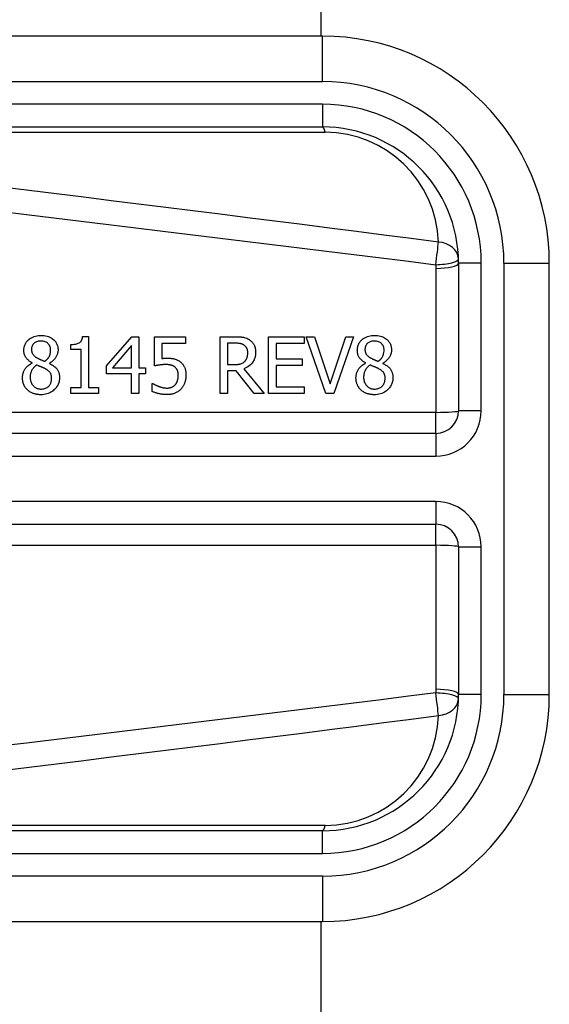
# Model space of a CAD drawing. Header units: inches. Extents: x 6 to 216, y 11 to 118.
# Tile 59 of 212: x 40.733 to 41.193, y 23.77 to 24.624. Entities that reach past the tile are written whole.
import ezdxf

# ---------------------------------------------------------------- set-up
doc = ezdxf.new("R2010")
doc.units = ezdxf.units.IN
doc.header["$MEASUREMENT"] = 0
doc.layers.add('Visible Edges(ANSI)', color=7, linetype='Continuous', lineweight=25)
doc.layers.add('Visible Tangent Edges(ANSI)', color=7, linetype='Continuous', lineweight=25)

msp = doc.modelspace()

# ---------------------------------------------------------------- linework, layer by layer
at = {"layer": 'Visible Edges(ANSI)'}
for p, q in [((40.99476, 49.49387), (40.99476, 24.60959)), ((40.99595, 24.60959), (40.34689, 24.60959)), ((40.34689, 24.53085), (40.99595, 24.53085)), ((41.11406, 24.41274), (41.11406, 24.28477)), ((41.1928, 24.03872), (41.1928, 24.41274)), ((40.78802, 24.34914), (40.79312, 24.34914)), ((40.79312, 24.34914), (40.79312, 24.30479)), ((40.80864, 24.32361), (40.83065, 24.34898)), ((40.83065, 24.34898), (40.83671, 24.34898)), ((40.83671, 24.34898), (40.83671, 24.32198)), ((40.85039, 24.32361), (40.85039, 24.34898)), ((40.85039, 24.34898), (40.87739, 24.34898)), ((40.87739, 24.34898), (40.87739, 24.3432)), ((40.9073, 24.29977), (40.9073, 24.34898)), ((40.9073, 24.34898), (40.91998, 24.34898)), ((40.94929, 24.34898), (40.98008, 24.34898)), ((40.94929, 24.29977), (40.94929, 24.34898)), ((40.98008, 24.34898), (40.98008, 24.34316)), ((40.982, 24.34898), (40.98902, 24.34898)), ((40.99895, 24.29977), (40.982, 24.34898)), ((40.98902, 24.34898), (41.00265, 24.3081)), ((41.00265, 24.3081), (41.01629, 24.34898)), ((41.02295, 24.34898), (41.006, 24.29977)), ((41.01629, 24.34898), (41.02295, 24.34898)), ((40.77785, 24.33777), (40.77785, 24.34228)), ((40.83037, 24.3412), (40.81382, 24.32198)), ((40.83037, 24.32198), (40.83037, 24.3412)), ((40.87739, 24.3432), (40.85673, 24.3432)), ((40.85673, 24.3432), (40.85673, 24.33007)), ((40.92034, 24.34331), (40.91384, 24.34331)), ((40.91384, 24.34331), (40.91384, 24.32481)), ((40.95583, 24.34316), (40.95583, 24.32968)), ((40.98008, 24.34316), (40.95583, 24.34316)), ((40.78678, 24.33777), (40.77785, 24.33777)), ((40.78678, 24.30479), (40.78678, 24.33777)), ((40.74423, 24.32605), (40.74423, 24.32625)), ((40.75922, 24.32597), (40.75922, 24.32577)), ((40.80864, 24.31667), (40.80864, 24.32361)), ((40.91384, 24.32481), (40.91958, 24.32481)), ((40.95583, 24.32968), (40.97845, 24.32968)), ((40.97845, 24.32385), (40.95583, 24.32385)), ((40.95583, 24.32385), (40.95583, 24.30559)), ((40.97845, 24.32968), (40.97845, 24.32385)), ((41.03344, 24.32605), (41.03344, 24.32625)), ((41.04844, 24.32597), (41.04844, 24.32577)), ((40.83037, 24.31667), (40.80864, 24.31667)), ((40.81382, 24.32198), (40.83037, 24.32198)), ((40.83037, 24.29977), (40.83037, 24.31667)), ((40.83671, 24.32198), (40.84257, 24.32198)), ((40.83671, 24.31667), (40.83671, 24.29977)), ((40.84257, 24.31667), (40.83671, 24.31667)), ((40.84257, 24.32198), (40.84257, 24.31667)), ((40.91384, 24.31935), (40.91384, 24.29977)), ((40.92134, 24.31935), (40.91384, 24.31935)), ((40.93689, 24.29977), (40.92134, 24.31935)), ((40.92788, 24.32118), (40.94539, 24.29977)), ((40.84836, 24.3085), (40.84884, 24.3085)), ((40.84836, 24.30152), (40.84836, 24.3085)), ((40.95583, 24.30559), (40.98008, 24.30559)), ((40.98008, 24.30559), (40.98008, 24.29977)), ((40.77785, 24.30479), (40.78678, 24.30479)), ((40.77785, 24.29977), (40.77785, 24.30479)), ((40.80186, 24.29977), (40.77785, 24.29977)), ((40.79312, 24.30479), (40.80186, 24.30479)), ((40.80186, 24.30479), (40.80186, 24.29977)), ((40.83671, 24.29977), (40.83037, 24.29977)), ((40.91384, 24.29977), (40.9073, 24.29977)), ((40.94539, 24.29977), (40.93689, 24.29977)), ((40.98008, 24.29977), (40.94929, 24.29977)), ((41.006, 24.29977), (40.99895, 24.29977)), ((41.09438, 24.26509), (40.4424, 24.26509)), ((40.4424, 24.18637), (41.09438, 24.18637)), ((41.11406, 24.16669), (41.11406, 24.03872)), ((40.99595, 23.92061), (40.34689, 23.92061)), ((40.34689, 23.84187), (40.99595, 23.84187)), ((40.99476, 23.84187), (40.99476, 20.79413))]:
    msp.add_line(p, q, dxfattribs=at)
at = {"layer": 'Visible Edges(ANSI)', "flags": 128}
for points in [[(40.73709, 24.33713), (40.73711, 24.33788), (40.73717, 24.33862), (40.73727, 24.33935), (40.73741, 24.34008), (40.7376, 24.34079), (40.73784, 24.34149), (40.73812, 24.34219), (40.73845, 24.34285), (40.73882, 24.3435), (40.73922, 24.34411), (40.73967, 24.34471), (40.74015, 24.34527), (40.74067, 24.34582), (40.74128, 24.34639), (40.74198, 24.34697), (40.74279, 24.34756), (40.74371, 24.34812), (40.74475, 24.34865), (40.74589, 24.34912), (40.74706, 24.34948), (40.74825, 24.34976), (40.74947, 24.34995), (40.75069, 24.35006), (40.75193, 24.35009)], [(40.75193, 24.35009), (40.75326, 24.35006), (40.75458, 24.34994), (40.7559, 24.34974), (40.75719, 24.34945), (40.75846, 24.34905), (40.75965, 24.34855), (40.76069, 24.348), (40.76158, 24.34743), (40.76234, 24.34687), (40.76296, 24.34633), (40.76348, 24.34583), (40.76395, 24.34531), (40.76439, 24.34477), (40.7648, 24.34421), (40.76517, 24.34362), (40.7655, 24.34301), (40.7658, 24.34237), (40.76605, 24.34172), (40.76626, 24.34105), (40.76643, 24.34037), (40.76656, 24.33968), (40.76665, 24.33898), (40.7667, 24.33828), (40.76672, 24.33757)], [(40.77785, 24.34228), (40.77922, 24.34231), (40.78059, 24.3424), (40.7819, 24.34257), (40.78314, 24.34284), (40.78426, 24.34321), (40.78509, 24.34359), (40.78564, 24.34393), (40.78595, 24.34418), (40.7862, 24.34441), (40.78644, 24.34466), (40.78665, 24.34493), (40.78685, 24.34521), (40.78703, 24.3455), (40.78719, 24.34581), (40.78733, 24.34612), (40.78746, 24.34644), (40.78757, 24.34676), (40.78767, 24.34709), (40.78776, 24.34743), (40.78783, 24.34777), (40.78789, 24.34811), (40.78794, 24.34845), (40.78799, 24.34879), (40.78802, 24.34914)], [(40.91998, 24.34898), (40.92036, 24.34898), (40.92074, 24.34897), (40.92113, 24.34897), (40.92152, 24.34896), (40.92191, 24.34895), (40.92231, 24.34894), (40.92271, 24.34892), (40.92311, 24.34891), (40.92351, 24.34888), (40.92391, 24.34886), (40.92431, 24.34883), (40.92471, 24.3488), (40.9251, 24.34876), (40.9255, 24.34873), (40.92588, 24.34868), (40.92627, 24.34863), (40.92665, 24.34858), (40.92703, 24.34852), (40.92752, 24.34844), (40.92827, 24.34827), (40.92924, 24.34798), (40.93036, 24.34755), (40.93145, 24.34701), (40.9325, 24.34639)], [(41.0263, 24.33713), (41.02632, 24.33788), (41.02638, 24.33862), (41.02648, 24.33935), (41.02663, 24.34008), (41.02682, 24.34079), (41.02705, 24.34149), (41.02734, 24.34219), (41.02766, 24.34285), (41.02803, 24.3435), (41.02844, 24.34411), (41.02888, 24.34471), (41.02937, 24.34527), (41.02989, 24.34582), (41.03049, 24.34639), (41.03119, 24.34697), (41.032, 24.34756), (41.03293, 24.34812), (41.03397, 24.34865), (41.0351, 24.34912), (41.03627, 24.34948), (41.03747, 24.34976), (41.03868, 24.34995), (41.03991, 24.35006), (41.04114, 24.35009)], [(41.04114, 24.35009), (41.04247, 24.35006), (41.0438, 24.34994), (41.04511, 24.34974), (41.04641, 24.34945), (41.04767, 24.34905), (41.04887, 24.34855), (41.04991, 24.348), (41.0508, 24.34743), (41.05155, 24.34687), (41.05217, 24.34633), (41.05269, 24.34583), (41.05317, 24.34531), (41.05361, 24.34477), (41.05401, 24.34421), (41.05438, 24.34362), (41.05472, 24.34301), (41.05501, 24.34237), (41.05527, 24.34172), (41.05548, 24.34105), (41.05565, 24.34037), (41.05578, 24.33968), (41.05587, 24.33898), (41.05592, 24.33828), (41.05593, 24.33757)], [(40.75189, 24.34523), (40.75112, 24.34521), (40.75036, 24.34513), (40.74962, 24.34501), (40.74888, 24.34482), (40.74816, 24.34457), (40.7475, 24.34426), (40.74693, 24.34394), (40.74644, 24.34361), (40.74603, 24.34328), (40.7457, 24.34298), (40.74542, 24.34269), (40.74516, 24.34238), (40.74492, 24.34206), (40.7447, 24.34173), (40.7445, 24.34138), (40.74433, 24.34102), (40.74417, 24.34065), (40.74404, 24.34027), (40.74394, 24.33988), (40.74385, 24.33949), (40.74379, 24.3391), (40.74374, 24.3387), (40.74372, 24.33829), (40.74371, 24.33789)], [(40.76026, 24.33749), (40.76025, 24.33789), (40.76023, 24.33828), (40.76019, 24.33867), (40.76013, 24.33906), (40.76005, 24.33944), (40.75995, 24.33982), (40.75983, 24.34019), (40.75969, 24.34056), (40.75953, 24.34092), (40.75936, 24.34127), (40.75916, 24.34161), (40.75895, 24.34194), (40.75872, 24.34225), (40.75847, 24.34256), (40.75821, 24.34285), (40.75791, 24.34315), (40.7575, 24.34351), (40.75697, 24.3439), (40.7563, 24.34429), (40.75548, 24.34464), (40.75461, 24.34492), (40.75371, 24.3451), (40.7528, 24.3452), (40.75189, 24.34523)], [(40.92816, 24.34164), (40.92786, 24.34183), (40.92756, 24.342), (40.92725, 24.34216), (40.92693, 24.3423), (40.92661, 24.34244), (40.92628, 24.34256), (40.92595, 24.34267), (40.92561, 24.34277), (40.92527, 24.34286), (40.92492, 24.34293), (40.92457, 24.343), (40.92421, 24.34306), (40.92385, 24.34311), (40.92349, 24.34316), (40.92313, 24.34319), (40.92277, 24.34322), (40.92242, 24.34325), (40.92208, 24.34327), (40.92175, 24.34329), (40.92144, 24.3433), (40.92113, 24.34331), (40.92085, 24.34331), (40.92058, 24.34331), (40.92034, 24.34331)], [(40.93127, 24.3351), (40.93127, 24.33537), (40.93126, 24.33564), (40.93124, 24.33592), (40.93122, 24.33619), (40.93119, 24.33646), (40.93115, 24.33673), (40.9311, 24.33699), (40.93105, 24.33726), (40.93099, 24.33752), (40.93092, 24.33779), (40.93084, 24.33805), (40.93076, 24.3383), (40.93066, 24.33856), (40.93055, 24.33881), (40.93043, 24.33908), (40.93028, 24.33937), (40.9301, 24.33967), (40.92989, 24.33997), (40.92966, 24.34028), (40.92939, 24.34059), (40.92911, 24.34088), (40.92881, 24.34115), (40.92849, 24.3414), (40.92816, 24.34164)], [(40.9325, 24.34639), (40.93304, 24.34602), (40.93355, 24.34563), (40.93404, 24.34522), (40.93451, 24.34479), (40.93496, 24.34433), (40.93538, 24.34385), (40.93577, 24.34335), (40.93614, 24.34282), (40.93647, 24.3423), (40.93676, 24.34179), (40.937, 24.3413), (40.9372, 24.34083), (40.93737, 24.34037), (40.93751, 24.33993), (40.93763, 24.33951), (40.93773, 24.33909), (40.93782, 24.33866), (40.9379, 24.33823), (40.93796, 24.3378), (40.93801, 24.33736), (40.93804, 24.33693), (40.93807, 24.33649), (40.93808, 24.33605), (40.93809, 24.33562)], [(41.0411, 24.34523), (41.04034, 24.34521), (41.03958, 24.34513), (41.03883, 24.34501), (41.03809, 24.34482), (41.03738, 24.34457), (41.03671, 24.34426), (41.03614, 24.34394), (41.03565, 24.34361), (41.03524, 24.34328), (41.03491, 24.34298), (41.03463, 24.34269), (41.03437, 24.34238), (41.03413, 24.34206), (41.03391, 24.34173), (41.03371, 24.34138), (41.03354, 24.34102), (41.03339, 24.34065), (41.03326, 24.34027), (41.03315, 24.33988), (41.03307, 24.33949), (41.033, 24.3391), (41.03296, 24.3387), (41.03293, 24.33829), (41.03292, 24.33789)], [(41.04947, 24.33749), (41.04947, 24.33789), (41.04944, 24.33828), (41.0494, 24.33867), (41.04934, 24.33906), (41.04926, 24.33944), (41.04916, 24.33982), (41.04905, 24.34019), (41.04891, 24.34056), (41.04875, 24.34092), (41.04857, 24.34127), (41.04838, 24.34161), (41.04816, 24.34194), (41.04793, 24.34225), (41.04768, 24.34256), (41.04742, 24.34285), (41.04712, 24.34315), (41.04672, 24.34351), (41.04618, 24.3439), (41.04551, 24.34429), (41.0447, 24.34464), (41.04383, 24.34492), (41.04293, 24.3451), (41.04202, 24.3452), (41.0411, 24.34523)], [(40.74423, 24.32625), (40.74381, 24.32649), (40.7434, 24.32675), (40.74299, 24.32701), (40.74259, 24.32729), (40.74219, 24.32757), (40.7418, 24.32786), (40.74142, 24.32817), (40.74104, 24.32848), (40.74068, 24.32881), (40.74032, 24.32914), (40.73998, 24.32949), (40.73966, 24.32984), (40.73935, 24.33021), (40.73905, 24.33059), (40.73875, 24.33101), (40.73845, 24.3315), (40.73816, 24.33204), (40.73788, 24.33265), (40.73763, 24.33334), (40.73743, 24.33408), (40.73727, 24.33484), (40.73717, 24.3356), (40.73711, 24.33636), (40.73709, 24.33713)], [(40.74371, 24.33789), (40.74371, 24.33763), (40.74372, 24.33737), (40.74374, 24.33711), (40.74377, 24.33685), (40.7438, 24.33659), (40.74384, 24.33633), (40.7439, 24.33608), (40.74396, 24.33582), (40.74403, 24.33557), (40.7441, 24.33532), (40.74419, 24.33507), (40.74429, 24.33483), (40.74442, 24.33455), (40.74459, 24.33424), (40.74479, 24.3339), (40.74505, 24.33354), (40.74536, 24.33315), (40.74572, 24.33275), (40.74613, 24.33236), (40.74655, 24.33199), (40.747, 24.33164), (40.74746, 24.33131), (40.74793, 24.331), (40.74842, 24.33071)], [(40.75536, 24.32764), (40.75558, 24.32782), (40.75581, 24.328), (40.75603, 24.32818), (40.75625, 24.32837), (40.75647, 24.32856), (40.75669, 24.32876), (40.7569, 24.32896), (40.75711, 24.32916), (40.75731, 24.32937), (40.75751, 24.32958), (40.7577, 24.3298), (40.75789, 24.33002), (40.75807, 24.33025), (40.75825, 24.33048), (40.75842, 24.33071), (40.75858, 24.33095), (40.75873, 24.33119), (40.75895, 24.33156), (40.75923, 24.33215), (40.75955, 24.33295), (40.75985, 24.33395), (40.76008, 24.33512), (40.76022, 24.3363), (40.76026, 24.33749)], [(40.76672, 24.33757), (40.76671, 24.33712), (40.76669, 24.33667), (40.76664, 24.33622), (40.76658, 24.33578), (40.7665, 24.33534), (40.7664, 24.33491), (40.76629, 24.33447), (40.76616, 24.33404), (40.76602, 24.33361), (40.76586, 24.33319), (40.76568, 24.33275), (40.76545, 24.33225), (40.76518, 24.33172), (40.76487, 24.33116), (40.76451, 24.33058), (40.76409, 24.32999), (40.76361, 24.32938), (40.76308, 24.32879), (40.76251, 24.32823), (40.76191, 24.3277), (40.76128, 24.32721), (40.76062, 24.32676), (40.75993, 24.32635), (40.75922, 24.32597)], [(40.93809, 24.33562), (40.93808, 24.33513), (40.93806, 24.33464), (40.93803, 24.33415), (40.93799, 24.33366), (40.93793, 24.33318), (40.93786, 24.33269), (40.93778, 24.33221), (40.93768, 24.33174), (40.93757, 24.33126), (40.93744, 24.33079), (40.93729, 24.33033), (40.93713, 24.32986), (40.93695, 24.32941), (40.9367, 24.32885), (40.93635, 24.32816), (40.93588, 24.32737), (40.93526, 24.32649), (40.93448, 24.32555), (40.93355, 24.32461), (40.93254, 24.32375), (40.93146, 24.32297), (40.93031, 24.32229), (40.92912, 24.32169), (40.92788, 24.32118)], [(40.92848, 24.32736), (40.9287, 24.32758), (40.92892, 24.32781), (40.92912, 24.32805), (40.92932, 24.32829), (40.9295, 24.32853), (40.92968, 24.32879), (40.92984, 24.32905), (40.93, 24.32932), (40.93015, 24.32959), (40.93028, 24.32988), (40.93041, 24.33017), (40.93053, 24.33047), (40.93064, 24.33079), (40.93075, 24.33113), (40.93085, 24.33148), (40.93094, 24.33185), (40.93102, 24.33224), (40.93109, 24.33264), (40.93115, 24.33305), (40.93119, 24.33346), (40.93123, 24.33387), (40.93125, 24.33428), (40.93126, 24.33469), (40.93127, 24.3351)], [(41.03344, 24.32625), (41.03303, 24.32649), (41.03262, 24.32675), (41.03221, 24.32701), (41.0318, 24.32729), (41.03141, 24.32757), (41.03101, 24.32786), (41.03063, 24.32817), (41.03026, 24.32848), (41.02989, 24.32881), (41.02954, 24.32914), (41.0292, 24.32949), (41.02887, 24.32984), (41.02856, 24.33021), (41.02826, 24.33059), (41.02796, 24.33101), (41.02766, 24.3315), (41.02737, 24.33204), (41.0271, 24.33265), (41.02685, 24.33334), (41.02664, 24.33408), (41.02649, 24.33484), (41.02638, 24.3356), (41.02632, 24.33636), (41.0263, 24.33713)], [(41.03292, 24.33789), (41.03293, 24.33763), (41.03294, 24.33737), (41.03296, 24.33711), (41.03298, 24.33685), (41.03302, 24.33659), (41.03306, 24.33633), (41.03311, 24.33608), (41.03317, 24.33582), (41.03324, 24.33557), (41.03332, 24.33532), (41.03341, 24.33507), (41.03351, 24.33483), (41.03364, 24.33455), (41.0338, 24.33424), (41.03401, 24.3339), (41.03426, 24.33354), (41.03457, 24.33315), (41.03494, 24.33275), (41.03534, 24.33236), (41.03577, 24.33199), (41.03621, 24.33164), (41.03667, 24.33131), (41.03715, 24.331), (41.03763, 24.33071)], [(41.04457, 24.32764), (41.0448, 24.32782), (41.04502, 24.328), (41.04524, 24.32818), (41.04546, 24.32837), (41.04568, 24.32856), (41.0459, 24.32876), (41.04611, 24.32896), (41.04632, 24.32916), (41.04652, 24.32937), (41.04672, 24.32958), (41.04692, 24.3298), (41.0471, 24.33002), (41.04729, 24.33025), (41.04746, 24.33048), (41.04763, 24.33071), (41.04779, 24.33095), (41.04794, 24.33119), (41.04816, 24.33156), (41.04845, 24.33215), (41.04876, 24.33295), (41.04906, 24.33395), (41.0493, 24.33512), (41.04943, 24.3363), (41.04947, 24.33749)], [(41.05593, 24.33757), (41.05593, 24.33712), (41.0559, 24.33667), (41.05585, 24.33622), (41.05579, 24.33578), (41.05571, 24.33534), (41.05562, 24.33491), (41.05551, 24.33447), (41.05538, 24.33404), (41.05523, 24.33361), (41.05507, 24.33319), (41.05489, 24.33275), (41.05466, 24.33225), (41.0544, 24.33172), (41.05408, 24.33116), (41.05372, 24.33058), (41.0533, 24.32999), (41.05283, 24.32938), (41.0523, 24.32879), (41.05172, 24.32823), (41.05112, 24.3277), (41.05049, 24.32721), (41.04983, 24.32676), (41.04915, 24.32635), (41.04844, 24.32597)], [(40.73589, 24.31336), (40.7359, 24.3139), (40.73593, 24.31443), (40.73598, 24.31496), (40.73605, 24.31549), (40.73614, 24.31601), (40.73625, 24.31653), (40.73638, 24.31704), (40.73654, 24.31755), (40.73671, 24.31805), (40.7369, 24.31855), (40.73713, 24.31906), (40.73739, 24.3196), (40.73769, 24.32016), (40.73805, 24.32074), (40.73845, 24.32134), (40.73892, 24.32194), (40.73944, 24.32255), (40.74003, 24.32315), (40.74066, 24.32373), (40.74132, 24.32426), (40.74201, 24.32476), (40.74273, 24.32522), (40.74347, 24.32565), (40.74423, 24.32605)], [(40.74818, 24.32437), (40.74782, 24.32413), (40.74747, 24.32388), (40.74714, 24.32361), (40.74681, 24.32334), (40.74649, 24.32306), (40.74618, 24.32277), (40.74588, 24.32247), (40.74559, 24.32215), (40.74532, 24.32183), (40.74505, 24.3215), (40.74479, 24.32116), (40.74455, 24.3208), (40.7443, 24.32042), (40.74406, 24.31999), (40.74381, 24.31952), (40.74357, 24.31901), (40.74334, 24.31845), (40.74313, 24.31784), (40.74295, 24.31719), (40.7428, 24.31653), (40.74269, 24.31586), (40.74261, 24.31519), (40.74257, 24.31452), (40.74255, 24.31384)], [(40.75539, 24.3213), (40.75524, 24.32139), (40.75508, 24.32147), (40.75492, 24.32156), (40.75475, 24.32165), (40.75457, 24.32173), (40.75438, 24.32182), (40.75419, 24.32191), (40.75398, 24.322), (40.75376, 24.3221), (40.75353, 24.3222), (40.75329, 24.3223), (40.75302, 24.32241), (40.75275, 24.32252), (40.75245, 24.32265), (40.75213, 24.32277), (40.75179, 24.32291), (40.75143, 24.32306), (40.75105, 24.32321), (40.75064, 24.32338), (40.7502, 24.32355), (40.74974, 24.32374), (40.74925, 24.32394), (40.74873, 24.32415), (40.74818, 24.32437)], [(40.74842, 24.33071), (40.74856, 24.33064), (40.74872, 24.33055), (40.74889, 24.33045), (40.74909, 24.33035), (40.74931, 24.33024), (40.74954, 24.33012), (40.74979, 24.32999), (40.75005, 24.32986), (40.75033, 24.32973), (40.75062, 24.32959), (40.75092, 24.32945), (40.75123, 24.3293), (40.75155, 24.32915), (40.75187, 24.32901), (40.75221, 24.32886), (40.75255, 24.32871), (40.75289, 24.32857), (40.75324, 24.32842), (40.75359, 24.32828), (40.75395, 24.32814), (40.7543, 24.32801), (40.75465, 24.32788), (40.75501, 24.32776), (40.75536, 24.32764)], [(40.75922, 24.32577), (40.75992, 24.32543), (40.76061, 24.32508), (40.76128, 24.32469), (40.76194, 24.32429), (40.76259, 24.32386), (40.76321, 24.3234), (40.76381, 24.32291), (40.76439, 24.3224), (40.76493, 24.32185), (40.76542, 24.3213), (40.76585, 24.32075), (40.76623, 24.32021), (40.76655, 24.31967), (40.76683, 24.31913), (40.76706, 24.31859), (40.76727, 24.31804), (40.76744, 24.31749), (40.76759, 24.31693), (40.7677, 24.31637), (40.7678, 24.31579), (40.76787, 24.31522), (40.76792, 24.31464), (40.76795, 24.31406), (40.76796, 24.31348)], [(40.86012, 24.32481), (40.85968, 24.32481), (40.85924, 24.3248), (40.8588, 24.32479), (40.85836, 24.32477), (40.85792, 24.32474), (40.85748, 24.32471), (40.85704, 24.32467), (40.85661, 24.32463), (40.85617, 24.32459), (40.85572, 24.32453), (40.85527, 24.32448), (40.85483, 24.32441), (40.85438, 24.32435), (40.85394, 24.32428), (40.8535, 24.32421), (40.85308, 24.32414), (40.85267, 24.32406), (40.85227, 24.32399), (40.8519, 24.32392), (40.85154, 24.32385), (40.85121, 24.32379), (40.85091, 24.32372), (40.85063, 24.32367), (40.85039, 24.32361)], [(40.85673, 24.33007), (40.85689, 24.3301), (40.85705, 24.33011), (40.8572, 24.33013), (40.85736, 24.33015), (40.85752, 24.33017), (40.85767, 24.33019), (40.85783, 24.3302), (40.85799, 24.33022), (40.85815, 24.33023), (40.85831, 24.33024), (40.85846, 24.33025), (40.85862, 24.33027), (40.85878, 24.33028), (40.85894, 24.33029), (40.85912, 24.3303), (40.85931, 24.33031), (40.85952, 24.33032), (40.85973, 24.33032), (40.85996, 24.33033), (40.8602, 24.33034), (40.86044, 24.33035), (40.86069, 24.33035), (40.86094, 24.33035), (40.8612, 24.33035)], [(40.86818, 24.32254), (40.86793, 24.32275), (40.86767, 24.32295), (40.8674, 24.32314), (40.86712, 24.32331), (40.86684, 24.32347), (40.86655, 24.32363), (40.86625, 24.32377), (40.86595, 24.32389), (40.86564, 24.32401), (40.86532, 24.32412), (40.86499, 24.32422), (40.86465, 24.32431), (40.8643, 24.32439), (40.86394, 24.32447), (40.86358, 24.32454), (40.86321, 24.3246), (40.86283, 24.32465), (40.86245, 24.32469), (40.86207, 24.32473), (40.86168, 24.32476), (40.86129, 24.32478), (40.8609, 24.3248), (40.86051, 24.32481), (40.86012, 24.32481)], [(40.8612, 24.33035), (40.86156, 24.33035), (40.86192, 24.33035), (40.86228, 24.33034), (40.86265, 24.33033), (40.86302, 24.33032), (40.86339, 24.3303), (40.86376, 24.33027), (40.86413, 24.33025), (40.86451, 24.33022), (40.86488, 24.33018), (40.86525, 24.33014), (40.86562, 24.33009), (40.86599, 24.33004), (40.86635, 24.32998), (40.86671, 24.32992), (40.86707, 24.32985), (40.86742, 24.32978), (40.86779, 24.32969), (40.86834, 24.32954), (40.86906, 24.32929), (40.86992, 24.32893), (40.87085, 24.32845), (40.87175, 24.3279), (40.8726, 24.32728)], [(40.8726, 24.32728), (40.87311, 24.32688), (40.87358, 24.32646), (40.87404, 24.32602), (40.87446, 24.32556), (40.87487, 24.32507), (40.87525, 24.32456), (40.8756, 24.32403), (40.87593, 24.32348), (40.87621, 24.32294), (40.87646, 24.3224), (40.87668, 24.32188), (40.87686, 24.32136), (40.87702, 24.32086), (40.87715, 24.32037), (40.87725, 24.31988), (40.87735, 24.31939), (40.87743, 24.3189), (40.8775, 24.3184), (40.87755, 24.3179), (40.8776, 24.3174), (40.87763, 24.3169), (40.87765, 24.31639), (40.87766, 24.3159), (40.87767, 24.3154)], [(40.91958, 24.32481), (40.91987, 24.32481), (40.92015, 24.32482), (40.92044, 24.32482), (40.92073, 24.32483), (40.92102, 24.32484), (40.9213, 24.32486), (40.92159, 24.32488), (40.92188, 24.3249), (40.92217, 24.32492), (40.92245, 24.32495), (40.92274, 24.32499), (40.92303, 24.32502), (40.92331, 24.32506), (40.92359, 24.3251), (40.92388, 24.32515), (40.92416, 24.3252), (40.92444, 24.32526), (40.92472, 24.32532), (40.92513, 24.32542), (40.92571, 24.32561), (40.9264, 24.3259), (40.92714, 24.3263), (40.92784, 24.32679), (40.92848, 24.32736)], [(41.02511, 24.31336), (41.02512, 24.3139), (41.02515, 24.31443), (41.0252, 24.31496), (41.02527, 24.31549), (41.02536, 24.31601), (41.02547, 24.31653), (41.0256, 24.31704), (41.02575, 24.31755), (41.02592, 24.31805), (41.02612, 24.31855), (41.02634, 24.31906), (41.0266, 24.3196), (41.02691, 24.32016), (41.02726, 24.32074), (41.02767, 24.32134), (41.02813, 24.32194), (41.02865, 24.32255), (41.02924, 24.32315), (41.02987, 24.32373), (41.03053, 24.32426), (41.03122, 24.32476), (41.03194, 24.32522), (41.03268, 24.32565), (41.03344, 24.32605)], [(41.03739, 24.32437), (41.03703, 24.32413), (41.03669, 24.32388), (41.03635, 24.32361), (41.03602, 24.32334), (41.0357, 24.32306), (41.03539, 24.32277), (41.0351, 24.32247), (41.03481, 24.32215), (41.03453, 24.32183), (41.03426, 24.3215), (41.03401, 24.32116), (41.03376, 24.3208), (41.03352, 24.32042), (41.03327, 24.31999), (41.03302, 24.31952), (41.03278, 24.31901), (41.03256, 24.31845), (41.03235, 24.31784), (41.03216, 24.31719), (41.03202, 24.31653), (41.03191, 24.31586), (41.03183, 24.31519), (41.03178, 24.31452), (41.03177, 24.31384)], [(41.04461, 24.3213), (41.04445, 24.32139), (41.04429, 24.32147), (41.04413, 24.32156), (41.04396, 24.32165), (41.04378, 24.32173), (41.0436, 24.32182), (41.0434, 24.32191), (41.0432, 24.322), (41.04298, 24.3221), (41.04275, 24.3222), (41.0425, 24.3223), (41.04224, 24.32241), (41.04196, 24.32252), (41.04166, 24.32265), (41.04134, 24.32277), (41.04101, 24.32291), (41.04064, 24.32306), (41.04026, 24.32321), (41.03985, 24.32338), (41.03942, 24.32355), (41.03895, 24.32374), (41.03846, 24.32394), (41.03794, 24.32415), (41.03739, 24.32437)], [(41.03763, 24.33071), (41.03777, 24.33064), (41.03793, 24.33055), (41.03811, 24.33045), (41.03831, 24.33035), (41.03852, 24.33024), (41.03876, 24.33012), (41.039, 24.32999), (41.03927, 24.32986), (41.03954, 24.32973), (41.03983, 24.32959), (41.04013, 24.32945), (41.04044, 24.3293), (41.04076, 24.32915), (41.04109, 24.32901), (41.04142, 24.32886), (41.04176, 24.32871), (41.04211, 24.32857), (41.04245, 24.32842), (41.04281, 24.32828), (41.04316, 24.32814), (41.04351, 24.32801), (41.04387, 24.32788), (41.04422, 24.32776), (41.04457, 24.32764)], [(41.04844, 24.32577), (41.04913, 24.32543), (41.04982, 24.32508), (41.0505, 24.32469), (41.05116, 24.32429), (41.0518, 24.32386), (41.05243, 24.3234), (41.05303, 24.32291), (41.0536, 24.3224), (41.05414, 24.32185), (41.05464, 24.3213), (41.05507, 24.32075), (41.05544, 24.32021), (41.05576, 24.31967), (41.05604, 24.31913), (41.05628, 24.31859), (41.05648, 24.31804), (41.05665, 24.31749), (41.0568, 24.31693), (41.05692, 24.31637), (41.05701, 24.31579), (41.05708, 24.31522), (41.05713, 24.31464), (41.05716, 24.31406), (41.05717, 24.31348)], [(40.76118, 24.31285), (40.76117, 24.31338), (40.76114, 24.31391), (40.76108, 24.31444), (40.761, 24.31497), (40.7609, 24.3155), (40.76076, 24.31601), (40.76058, 24.31651), (40.76038, 24.31696), (40.76017, 24.31737), (40.75994, 24.31774), (40.75969, 24.31807), (40.75944, 24.31837), (40.75918, 24.31864), (40.7589, 24.31891), (40.7586, 24.31918), (40.75829, 24.31944), (40.75796, 24.31969), (40.75762, 24.31994), (40.75726, 24.32018), (40.7569, 24.32042), (40.75653, 24.32065), (40.75616, 24.32087), (40.75578, 24.32109), (40.75539, 24.3213)], [(40.87097, 24.31544), (40.87097, 24.31572), (40.87096, 24.31599), (40.87095, 24.31627), (40.87093, 24.31654), (40.87091, 24.31682), (40.87089, 24.31709), (40.87086, 24.31736), (40.87082, 24.31762), (40.87078, 24.31789), (40.87073, 24.31814), (40.87068, 24.3184), (40.87062, 24.31865), (40.87055, 24.3189), (40.87048, 24.31914), (40.87039, 24.31938), (40.8703, 24.31962), (40.8702, 24.31986), (40.87005, 24.32017), (40.86986, 24.32053), (40.86961, 24.32094), (40.8693, 24.32137), (40.86896, 24.32179), (40.86858, 24.32218), (40.86818, 24.32254)], [(40.86846, 24.30742), (40.86863, 24.30763), (40.86879, 24.30784), (40.86895, 24.30806), (40.8691, 24.30828), (40.86924, 24.3085), (40.86938, 24.30873), (40.86951, 24.30896), (40.86963, 24.30919), (40.86975, 24.30942), (40.86987, 24.30966), (40.86998, 24.30991), (40.87008, 24.31015), (40.87017, 24.3104), (40.87026, 24.31065), (40.87035, 24.31091), (40.87044, 24.31121), (40.87054, 24.31156), (40.87063, 24.31196), (40.87072, 24.3124), (40.8708, 24.3129), (40.87087, 24.31345), (40.87092, 24.31405), (40.87096, 24.31472), (40.87097, 24.31544)], [(40.87767, 24.3154), (40.87766, 24.31491), (40.87765, 24.31442), (40.87762, 24.31393), (40.87758, 24.31345), (40.87753, 24.31297), (40.87747, 24.31249), (40.87739, 24.31201), (40.8773, 24.31153), (40.8772, 24.31106), (40.87709, 24.31058), (40.87696, 24.31012), (40.87682, 24.30965), (40.87667, 24.30919), (40.8765, 24.30872), (40.87631, 24.30825), (40.8761, 24.30776), (40.87586, 24.30726), (40.87559, 24.30674), (40.8753, 24.30622), (40.87497, 24.30569), (40.87461, 24.30515), (40.87422, 24.30462), (40.87379, 24.30408), (40.87332, 24.30355)], [(41.05039, 24.31285), (41.05038, 24.31338), (41.05035, 24.31391), (41.0503, 24.31444), (41.05022, 24.31497), (41.05011, 24.3155), (41.04997, 24.31601), (41.0498, 24.31651), (41.0496, 24.31696), (41.04938, 24.31737), (41.04915, 24.31774), (41.04891, 24.31807), (41.04865, 24.31837), (41.04839, 24.31864), (41.04811, 24.31891), (41.04781, 24.31918), (41.0475, 24.31944), (41.04717, 24.31969), (41.04683, 24.31994), (41.04648, 24.32018), (41.04612, 24.32042), (41.04575, 24.32065), (41.04537, 24.32087), (41.04499, 24.32109), (41.04461, 24.3213)], [(40.74012, 24.30288), (40.73983, 24.30317), (40.73954, 24.30347), (40.73927, 24.30378), (40.739, 24.30409), (40.73875, 24.30441), (40.73851, 24.30474), (40.73828, 24.30508), (40.73806, 24.30542), (40.73785, 24.30577), (40.73765, 24.30613), (40.73746, 24.30649), (40.73728, 24.30687), (40.73711, 24.30725), (40.73694, 24.30765), (40.73677, 24.3081), (40.73661, 24.30859), (40.73646, 24.30911), (40.73631, 24.30967), (40.73618, 24.31027), (40.73608, 24.31089), (40.736, 24.3115), (40.73594, 24.31212), (40.7359, 24.31274), (40.73589, 24.31336)], [(40.74255, 24.31384), (40.74257, 24.31306), (40.74264, 24.31227), (40.74276, 24.3115), (40.74293, 24.31074), (40.74315, 24.30999), (40.74343, 24.30925), (40.74376, 24.30856), (40.74412, 24.30793), (40.74451, 24.30736), (40.74491, 24.30685), (40.74532, 24.30639), (40.74573, 24.30597), (40.74616, 24.30559), (40.74661, 24.30524), (40.74708, 24.30492), (40.74757, 24.30463), (40.74809, 24.30437), (40.74862, 24.30414), (40.74917, 24.30396), (40.74972, 24.30381), (40.75028, 24.30369), (40.75085, 24.30362), (40.75143, 24.30357), (40.75201, 24.30355)], [(40.76796, 24.31348), (40.76794, 24.31262), (40.76787, 24.31176), (40.76775, 24.31091), (40.76759, 24.31008), (40.76737, 24.30925), (40.76711, 24.30843), (40.76678, 24.30763), (40.76641, 24.30685), (40.76599, 24.3061), (40.76552, 24.30538), (40.76501, 24.30469), (40.76446, 24.30403), (40.76387, 24.3034), (40.76319, 24.30275), (40.76242, 24.3021), (40.76155, 24.30145), (40.76057, 24.30083), (40.75948, 24.30025), (40.7583, 24.29975), (40.75707, 24.29934), (40.75581, 24.29903), (40.75452, 24.29881), (40.75323, 24.29869), (40.75193, 24.29865)], [(40.75201, 24.30355), (40.75279, 24.30358), (40.75356, 24.30365), (40.75433, 24.30378), (40.75509, 24.30396), (40.75582, 24.30421), (40.75652, 24.30451), (40.75715, 24.30486), (40.7577, 24.30522), (40.75818, 24.3056), (40.75861, 24.30599), (40.75898, 24.30638), (40.75933, 24.30679), (40.75964, 24.30722), (40.75992, 24.30767), (40.76018, 24.30814), (40.7604, 24.30863), (40.7606, 24.30913), (40.76076, 24.30964), (40.7609, 24.31017), (40.761, 24.31069), (40.76108, 24.31123), (40.76114, 24.31177), (40.76117, 24.31231), (40.76118, 24.31285)], [(40.84884, 24.3085), (40.84894, 24.30842), (40.84906, 24.30834), (40.84919, 24.30825), (40.84932, 24.30816), (40.84947, 24.30807), (40.84963, 24.30798), (40.84979, 24.30788), (40.84997, 24.30777), (40.85016, 24.30767), (40.85035, 24.30756), (40.85056, 24.30745), (40.85078, 24.30734), (40.851, 24.30722), (40.85124, 24.3071), (40.85148, 24.30698), (40.85174, 24.30686), (40.852, 24.30674), (40.85228, 24.30662), (40.85256, 24.3065), (40.85286, 24.30637), (40.85316, 24.30625), (40.85348, 24.30612), (40.8538, 24.30599), (40.85414, 24.30587)], [(40.85414, 24.30587), (40.85434, 24.3058), (40.85454, 24.30573), (40.85475, 24.30566), (40.85496, 24.30559), (40.85516, 24.30553), (40.85537, 24.30546), (40.85558, 24.30539), (40.85579, 24.30533), (40.85599, 24.30527), (40.8562, 24.30521), (40.85641, 24.30515), (40.85662, 24.30509), (40.85683, 24.30503), (40.85704, 24.30498), (40.85725, 24.30492), (40.85746, 24.30487), (40.85767, 24.30482), (40.85791, 24.30476), (40.85824, 24.3047), (40.85867, 24.30462), (40.85919, 24.30455), (40.85982, 24.30449), (40.86054, 24.30445), (40.86136, 24.30443)], [(40.86136, 24.30443), (40.8616, 24.30443), (40.86184, 24.30444), (40.86208, 24.30446), (40.86232, 24.30447), (40.86255, 24.3045), (40.86279, 24.30453), (40.86303, 24.30456), (40.86326, 24.3046), (40.86349, 24.30464), (40.86373, 24.30469), (40.86396, 24.30475), (40.86419, 24.30481), (40.86442, 24.30488), (40.86465, 24.30495), (40.86488, 24.30502), (40.8651, 24.3051), (40.86534, 24.30519), (40.86566, 24.30533), (40.86607, 24.30553), (40.86653, 24.30579), (40.86705, 24.30613), (40.86755, 24.30652), (40.86802, 24.30696), (40.86846, 24.30742)], [(41.02933, 24.30288), (41.02904, 24.30317), (41.02875, 24.30347), (41.02848, 24.30378), (41.02822, 24.30409), (41.02797, 24.30441), (41.02772, 24.30474), (41.02749, 24.30508), (41.02727, 24.30542), (41.02706, 24.30577), (41.02686, 24.30613), (41.02667, 24.30649), (41.02649, 24.30687), (41.02632, 24.30725), (41.02616, 24.30765), (41.02599, 24.3081), (41.02583, 24.30859), (41.02567, 24.30911), (41.02553, 24.30967), (41.0254, 24.31027), (41.02529, 24.31089), (41.02521, 24.3115), (41.02515, 24.31212), (41.02512, 24.31274), (41.02511, 24.31336)], [(41.03177, 24.31384), (41.03179, 24.31306), (41.03186, 24.31227), (41.03197, 24.3115), (41.03214, 24.31074), (41.03236, 24.30999), (41.03264, 24.30925), (41.03297, 24.30856), (41.03333, 24.30793), (41.03372, 24.30736), (41.03412, 24.30685), (41.03453, 24.30639), (41.03495, 24.30597), (41.03537, 24.30559), (41.03583, 24.30524), (41.0363, 24.30492), (41.03679, 24.30463), (41.0373, 24.30437), (41.03784, 24.30414), (41.03838, 24.30396), (41.03894, 24.30381), (41.0395, 24.30369), (41.04007, 24.30362), (41.04064, 24.30357), (41.04122, 24.30355)], [(41.05717, 24.31348), (41.05715, 24.31262), (41.05708, 24.31176), (41.05697, 24.31091), (41.0568, 24.31008), (41.05659, 24.30925), (41.05632, 24.30843), (41.056, 24.30763), (41.05562, 24.30685), (41.0552, 24.3061), (41.05474, 24.30538), (41.05423, 24.30469), (41.05367, 24.30403), (41.05308, 24.3034), (41.05241, 24.30275), (41.05164, 24.3021), (41.05076, 24.30145), (41.04978, 24.30083), (41.0487, 24.30025), (41.04751, 24.29975), (41.04628, 24.29934), (41.04502, 24.29903), (41.04374, 24.29881), (41.04244, 24.29869), (41.04114, 24.29865)], [(41.04122, 24.30355), (41.042, 24.30358), (41.04278, 24.30365), (41.04354, 24.30378), (41.0443, 24.30396), (41.04504, 24.30421), (41.04574, 24.30451), (41.04636, 24.30486), (41.04691, 24.30522), (41.0474, 24.3056), (41.04782, 24.30599), (41.0482, 24.30638), (41.04854, 24.30679), (41.04885, 24.30722), (41.04914, 24.30767), (41.04939, 24.30814), (41.04962, 24.30863), (41.04981, 24.30913), (41.04998, 24.30964), (41.05011, 24.31017), (41.05022, 24.31069), (41.05029, 24.31123), (41.05035, 24.31177), (41.05038, 24.31231), (41.05039, 24.31285)], [(40.75193, 24.29865), (40.75149, 24.29865), (40.75105, 24.29866), (40.75061, 24.29869), (40.75017, 24.29871), (40.74973, 24.29875), (40.7493, 24.2988), (40.74886, 24.29886), (40.74843, 24.29892), (40.748, 24.299), (40.74757, 24.29908), (40.74715, 24.29918), (40.74672, 24.29928), (40.7463, 24.2994), (40.74588, 24.29953), (40.74547, 24.29967), (40.74504, 24.29982), (40.74455, 24.30002), (40.74398, 24.30027), (40.74336, 24.30057), (40.74269, 24.30094), (40.74201, 24.30137), (40.74135, 24.30183), (40.74072, 24.30233), (40.74012, 24.30288)], [(40.86124, 24.29873), (40.86071, 24.29873), (40.86019, 24.29875), (40.85967, 24.29877), (40.85915, 24.2988), (40.85863, 24.29884), (40.85811, 24.29888), (40.85759, 24.29894), (40.85708, 24.29901), (40.85656, 24.29908), (40.85605, 24.29916), (40.85553, 24.29925), (40.85502, 24.29935), (40.85451, 24.29946), (40.85399, 24.29958), (40.85346, 24.29971), (40.85292, 24.29985), (40.85236, 24.3), (40.8518, 24.30017), (40.85123, 24.30035), (40.85065, 24.30055), (40.85008, 24.30077), (40.8495, 24.301), (40.84892, 24.30125), (40.84836, 24.30152)], [(40.87332, 24.30355), (40.8728, 24.30303), (40.87226, 24.30253), (40.87169, 24.30207), (40.8711, 24.30163), (40.87049, 24.30123), (40.86986, 24.30085), (40.86921, 24.30051), (40.86854, 24.30019), (40.86791, 24.29993), (40.86731, 24.2997), (40.86675, 24.29951), (40.86623, 24.29936), (40.86576, 24.29924), (40.86533, 24.29914), (40.86493, 24.29906), (40.86452, 24.29899), (40.86412, 24.29893), (40.86371, 24.29887), (40.8633, 24.29883), (40.86289, 24.29879), (40.86248, 24.29876), (40.86206, 24.29874), (40.86165, 24.29873), (40.86124, 24.29873)], [(41.04114, 24.29865), (41.0407, 24.29865), (41.04026, 24.29866), (41.03982, 24.29869), (41.03938, 24.29871), (41.03895, 24.29875), (41.03851, 24.2988), (41.03808, 24.29886), (41.03765, 24.29892), (41.03722, 24.299), (41.03679, 24.29908), (41.03636, 24.29918), (41.03594, 24.29928), (41.03551, 24.2994), (41.0351, 24.29953), (41.03468, 24.29967), (41.03426, 24.29982), (41.03376, 24.30002), (41.03319, 24.30027), (41.03257, 24.30057), (41.0319, 24.30094), (41.03122, 24.30137), (41.03056, 24.30183), (41.02993, 24.30233), (41.02933, 24.30288)]]:
    msp.add_lwpolyline(points, dxfattribs=at)
at = {"layer": 'Visible Edges(ANSI)'}
for centre, radius, start, end in [((40.99595, 24.41274), 0.19685, 0, 90), ((40.99595, 24.41274), 0.11811, 0, 90), ((41.09438, 24.28477), 0.01969, 270, 0), ((41.09438, 24.16669), 0.01969, 0, 90), ((40.99595, 24.03872), 0.19685, 270, 0), ((40.99595, 24.03872), 0.11811, 270, 0)]:
    msp.add_arc(centre, radius, start, end, dxfattribs=at)
at = {"layer": 'Visible Tangent Edges(ANSI)'}
for p, q in [((40.99595, 24.57022), (40.99595, 24.60959)), ((40.34689, 24.57022), (40.99595, 24.57022)), ((40.99595, 24.55053), (40.34689, 24.55053)), ((40.99595, 24.55053), (40.99595, 24.53085)), ((40.44914, 24.52625), (40.99828, 24.52625)), ((41.09438, 24.40824), (41.09438, 24.28338)), ((41.13375, 24.41274), (41.11406, 24.41274)), ((41.13375, 24.28477), (41.13375, 24.41274)), ((41.15343, 24.41274), (41.15343, 24.03872)), ((41.15343, 24.41274), (41.1928, 24.41274)), ((41.09438, 24.28338), (40.4424, 24.28338)), ((41.09438, 24.26509), (41.09438, 24.28338)), ((41.13375, 24.28477), (41.11406, 24.28477)), ((41.09438, 24.26509), (41.09438, 24.2454)), ((40.4424, 24.2454), (41.09438, 24.2454)), ((41.09438, 24.20606), (40.4424, 24.20606)), ((41.09438, 24.20606), (41.09438, 24.18637)), ((41.09438, 24.16808), (41.09438, 24.18637)), ((40.4424, 24.16808), (41.09438, 24.16808)), ((41.09438, 24.16808), (41.09438, 24.04323)), ((41.11406, 24.16669), (41.13375, 24.16669)), ((41.13375, 24.03872), (41.13375, 24.16669)), ((41.13375, 24.03872), (41.11406, 24.03872)), ((41.15343, 24.03872), (41.1928, 24.03872)), ((40.99828, 23.92521), (40.44914, 23.92521)), ((40.99595, 23.90093), (40.99595, 23.92061)), ((40.34689, 23.90093), (40.99595, 23.90093)), ((40.99595, 23.88124), (40.34689, 23.88124)), ((40.99595, 23.88124), (40.99595, 23.84187))]:
    msp.add_line(p, q, dxfattribs=at)
at = {"layer": 'Visible Tangent Edges(ANSI)', "flags": 128}
for points in [[(41.09665, 24.43103), (41.07299, 24.43407), (41.04934, 24.4371), (41.02568, 24.44012), (41.00203, 24.44313), (40.97837, 24.44613), (40.95471, 24.44912), (40.93105, 24.45211), (40.90739, 24.45508), (40.88373, 24.45805), (40.86007, 24.46101), (40.83641, 24.46396), (40.81274, 24.4669), (40.78908, 24.46983), (40.76542, 24.47275), (40.74175, 24.47567), (40.71809, 24.47858)], [(40.71576, 24.45767), (40.73943, 24.45484), (40.76309, 24.452), (40.78676, 24.44916), (40.81042, 24.4463), (40.83408, 24.44344), (40.85775, 24.44056), (40.88141, 24.43768), (40.90507, 24.43479), (40.92873, 24.43189), (40.95239, 24.42899), (40.97605, 24.42607), (40.9997, 24.42314), (41.02336, 24.42021), (41.04702, 24.41727), (41.07067, 24.41432), (41.09433, 24.41136)], [(41.09433, 24.41136), (41.09433, 24.41123), (41.09434, 24.4111), (41.09434, 24.41097), (41.09434, 24.41084), (41.09435, 24.41071), (41.09435, 24.41058), (41.09435, 24.41045), (41.09436, 24.41032), (41.09436, 24.41019), (41.09436, 24.41006), (41.09436, 24.40993), (41.09437, 24.4098), (41.09437, 24.40967), (41.09437, 24.40954), (41.09437, 24.40941), (41.09437, 24.40928), (41.09437, 24.40915), (41.09438, 24.40902), (41.09438, 24.40889), (41.09438, 24.40876), (41.09438, 24.40863), (41.09438, 24.4085), (41.09438, 24.40837), (41.09438, 24.40824)], [(41.09438, 24.04323), (41.09438, 24.04309), (41.09438, 24.04296), (41.09438, 24.04283), (41.09438, 24.0427), (41.09438, 24.04257), (41.09438, 24.04244), (41.09437, 24.04231), (41.09437, 24.04218), (41.09437, 24.04205), (41.09437, 24.04192), (41.09437, 24.04179), (41.09437, 24.04166), (41.09436, 24.04153), (41.09436, 24.0414), (41.09436, 24.04127), (41.09436, 24.04114), (41.09435, 24.04101), (41.09435, 24.04088), (41.09435, 24.04075), (41.09434, 24.04062), (41.09434, 24.04049), (41.09434, 24.04036), (41.09433, 24.04023), (41.09433, 24.0401)], [(41.09433, 24.0401), (41.07067, 24.03714), (41.04702, 24.03419), (41.02336, 24.03125), (40.9997, 24.02832), (40.97605, 24.02539), (40.95239, 24.02248), (40.92873, 24.01957), (40.90507, 24.01667), (40.88141, 24.01378), (40.85775, 24.0109), (40.83408, 24.00802), (40.81042, 24.00516), (40.78676, 24.0023), (40.76309, 23.99946), (40.73943, 23.99662), (40.71576, 23.99379)], [(40.71809, 23.97288), (40.74175, 23.97579), (40.76542, 23.97871), (40.78908, 23.98163), (40.81274, 23.98456), (40.83641, 23.9875), (40.86007, 23.99045), (40.88373, 23.99341), (40.90739, 23.99638), (40.93105, 23.99936), (40.95471, 24.00234), (40.97837, 24.00533), (41.00203, 24.00833), (41.02568, 24.01134), (41.04934, 24.01436), (41.07299, 24.01739), (41.09665, 24.02043)]]:
    msp.add_lwpolyline(points, dxfattribs=at)
at = {"layer": 'Visible Tangent Edges(ANSI)'}
for centre, radius, start, end in [((40.99595, 24.41274), 0.15748, 0, 90), ((40.99595, 24.41274), 0.1378, 0, 90), ((40.99828, 24.42783), 0.09843, 1.86625, 90), ((41.09438, 24.28477), 0.03937, 270, 0), ((41.09438, 24.16669), 0.03937, 0, 90), ((40.99595, 24.03872), 0.15748, 270, 0), ((40.99595, 24.03872), 0.1378, 270, 0), ((40.99828, 24.02363), 0.09843, 270, 358.13375)]:
    msp.add_arc(centre, radius, start, end, dxfattribs=at)
for centre, major_axis, ratio, start_param, end_param in [((40.99595, 24.51116), (0, 0.01969), 0.183721, 5.58589, 6.283185), ((41.09433, 24.41594), (-0.00251, -0.01952), 0.030516, 1.33773, 2.458093), ((41.09433, 24.41594), (0.01967, 0.00064), 0.770235, 0, 1.427427), ((41.09433, 24.41594), (0.01967, 0.00064), 0.232745, 4.704805, 6.283185), ((41.09438, 24.41274), (0.01969, 0), 0.228742, 4.712389, 6.283185), ((41.09438, 24.28477), (0.01969, 0), 0.07065, 4.712389, 6.283185), ((41.09438, 24.16669), (0.01969, 0), 0.07065, 0, 1.570796), ((41.09438, 24.03872), (0.01969, 0), 0.228742, 0, 1.570796), ((41.09433, 24.03552), (0.01967, -0.00064), 0.232745, 0, 1.57838), ((41.09433, 24.03552), (0.00251, -0.01952), 0.030516, 0.6835, 1.803862), ((41.09433, 24.03552), (0.01967, -0.00064), 0.770235, 4.855758, 6.283185), ((40.99595, 23.9403), (0, -0.01969), 0.183721, 0, 0.697296)]:
    msp.add_ellipse(centre, major_axis=major_axis, ratio=ratio, start_param=start_param, end_param=end_param, dxfattribs=at)

doc.saveas('drawing.dxf')
